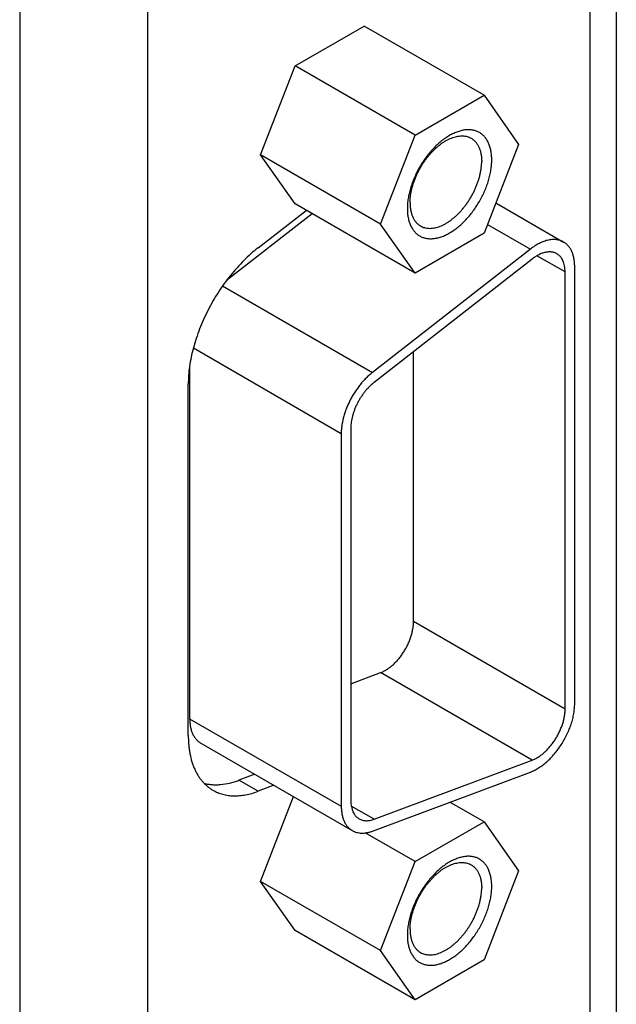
# Model space of a CAD drawing. Header units: inches. Extents: x 0 to 22, y 0 to 17.
# Tile 11 of 39: x 5.2 to 5.9, y 12.5 to 13.6. Entities that reach past the tile are written whole.
import ezdxf

# ---------------------------------------------------------------- set-up
doc = ezdxf.new("R2010")
doc.units = ezdxf.units.IN
doc.header["$LTSCALE"] = 1.21
doc.header["$MEASUREMENT"] = 0
doc.layers.get('0').update_dxf_attribs({"linetype": 'CONTINUOUS'})

msp = doc.modelspace()

# ---------------------------------------------------------------- linework, layer by layer
at = {"color": 7, "linetype": 'CONTINUOUS'}
for p, q in [((5.879, 14.1121), (5.879, 11.5165)), ((5.8497, 14.0713), (5.8497, 11.4757)), ((5.2194, 13.789), (5.2194, 11.1934)), ((5.3608, 13.789), (5.3608, 11.1934)), ((5.5239, 13.5386), (5.6002, 13.5827)), ((5.7328, 13.5062), (5.6002, 13.5827)), ((5.4857, 13.4403), (5.5239, 13.5386)), ((5.6565, 13.4621), (5.5239, 13.5386)), ((5.6565, 13.4621), (5.7328, 13.5062)), ((5.7328, 13.5062), (5.771, 13.4519)), ((5.6183, 13.3637), (5.6565, 13.4621)), ((5.771, 13.4519), (5.7328, 13.3535)), ((5.6183, 13.3637), (5.4857, 13.4403)), ((5.5239, 13.386), (5.4857, 13.4403)), ((5.6565, 13.3094), (5.5239, 13.386)), ((5.7459, 13.3871), (5.8208, 13.3439)), ((5.5426, 13.3751), (5.448, 13.3013)), ((5.4829, 13.3374), (5.5361, 13.3789)), ((5.6565, 13.3094), (5.6183, 13.3637)), ((5.7367, 13.3634), (5.7841, 13.336)), ((5.7328, 13.3535), (5.6565, 13.3094)), ((5.7841, 13.336), (5.6094, 13.1996)), ((5.8224, 13.3108), (5.7913, 13.3287)), ((5.7859, 13.325), (5.6112, 13.1886)), ((5.833, 12.8335), (5.833, 13.3169)), ((5.8224, 12.8274), (5.8224, 13.3108)), ((5.4437, 13.2953), (5.6094, 13.1996)), ((5.4114, 13.2267), (5.5749, 13.1323)), ((5.6548, 12.9242), (5.6548, 13.2227)), ((5.4073, 13.2069), (5.4073, 12.8168)), ((5.4058, 12.7981), (5.4058, 13.1867)), ((5.5749, 13.1323), (5.5749, 12.7201)), ((5.5855, 13.1384), (5.5855, 12.7262)), ((5.8224, 12.8274), (5.6548, 12.9242)), ((5.5855, 12.8554), (5.6183, 12.8677)), ((5.7859, 12.7709), (5.6183, 12.8677)), ((5.4073, 12.8168), (5.5749, 12.7201)), ((5.4196, 12.7898), (5.5871, 12.6931)), ((5.6112, 12.7057), (5.7859, 12.7709)), ((5.4793, 12.7553), (5.4617, 12.7487)), ((5.6094, 12.6925), (5.7841, 12.7578)), ((5.4829, 12.7365), (5.4617, 12.7487)), ((5.5005, 12.7431), (5.4829, 12.7365)), ((5.4857, 12.6368), (5.5221, 12.7306)), ((5.6112, 12.7057), (5.586, 12.7202)), ((5.7328, 12.7028), (5.6951, 12.7245)), ((5.6565, 12.6587), (5.7328, 12.7028)), ((5.7328, 12.7028), (5.771, 12.6485)), ((5.6565, 12.6587), (5.6013, 12.6905)), ((5.6183, 12.5603), (5.6565, 12.6587)), ((5.771, 12.6485), (5.7328, 12.5501)), ((5.6183, 12.5603), (5.4857, 12.6368)), ((5.5239, 12.5825), (5.4857, 12.6368)), ((5.6565, 12.506), (5.5239, 12.5825)), ((5.6565, 12.506), (5.6183, 12.5603)), ((5.7328, 12.5501), (5.6565, 12.506))]:
    msp.add_line(p, q, dxfattribs=at)
for points, knots in [([(5.7413, 13.4347), (5.7413, 13.4365), (5.7412, 13.4398), (5.7405, 13.4447), (5.7394, 13.4492), (5.7379, 13.4533), (5.7362, 13.4564), (5.7347, 13.4586), (5.7335, 13.4601), (5.7322, 13.4615), (5.7307, 13.4628), (5.7292, 13.464), (5.7277, 13.465), (5.726, 13.4658), (5.7243, 13.4666), (5.7224, 13.4671), (5.7206, 13.4676), (5.7186, 13.4679), (5.7159, 13.4681), (5.7124, 13.468), (5.7081, 13.4672), (5.7036, 13.4659), (5.6991, 13.4641), (5.6945, 13.4617), (5.69, 13.4588), (5.6854, 13.4554), (5.681, 13.4515), (5.6767, 13.4473), (5.6726, 13.4426), (5.6686, 13.4376), (5.665, 13.4324), (5.6616, 13.4269), (5.6585, 13.4212), (5.6558, 13.4154), (5.6534, 13.4095), (5.6515, 13.4036), (5.6499, 13.3977), (5.6488, 13.392), (5.6481, 13.3863), (5.648, 13.3826), (5.648, 13.3808)], [0, 0, 0, 0, 0.030987, 0.060365, 0.088144, 0.1144, 0.139288, 0.151298, 0.163063, 0.174624, 0.186029, 0.197327, 0.208571, 0.219816, 0.231114, 0.242519, 0.25408, 0.265845, 0.277856, 0.302745, 0.329002, 0.356783, 0.386163, 0.417151, 0.449697, 0.483701, 0.519024, 0.555494, 0.592911, 0.631055, 0.669692, 0.708579, 0.747465, 0.786102, 0.824246, 0.861661, 0.89813, 0.933452, 0.967455, 1, 1, 1, 1]), ([(5.651, 13.3873), (5.651, 13.3884), (5.651, 13.3907), (5.6514, 13.3943), (5.6519, 13.3979), (5.6526, 13.4016), (5.6536, 13.4053), (5.6547, 13.4091), (5.6561, 13.4128), (5.6576, 13.4166), (5.6593, 13.4203), (5.6612, 13.4239), (5.6632, 13.4275), (5.6654, 13.431), (5.6677, 13.4344), (5.6702, 13.4376), (5.6727, 13.4407), (5.6754, 13.4436), (5.6781, 13.4464), (5.6809, 13.4489), (5.6837, 13.4513), (5.6866, 13.4534), (5.6895, 13.4553), (5.6924, 13.4569), (5.6954, 13.4583), (5.6982, 13.4595), (5.7011, 13.4603), (5.7039, 13.4609), (5.7066, 13.4613), (5.7092, 13.4613), (5.7117, 13.4611), (5.7141, 13.4605), (5.7164, 13.4597), (5.7179, 13.459), (5.7186, 13.4586)], [0, 0, 0, 0, 0.030663, 0.062387, 0.095099, 0.128722, 0.163159, 0.198308, 0.234053, 0.270275, 0.306848, 0.343642, 0.380524, 0.417363, 0.454024, 0.490377, 0.526295, 0.561656, 0.596343, 0.630249, 0.663276, 0.695337, 0.726361, 0.756292, 0.785092, 0.812745, 0.839261, 0.864674, 0.889052, 0.912492, 0.935128, 0.957125, 0.978676, 1, 1, 1, 1]), ([(5.7186, 13.4586), (5.719, 13.4584), (5.7199, 13.4578), (5.7212, 13.4568), (5.7224, 13.4558), (5.7235, 13.4546), (5.7245, 13.4533), (5.7258, 13.4514), (5.7272, 13.4487), (5.7285, 13.4452), (5.7295, 13.4414), (5.73, 13.4373), (5.7302, 13.4345), (5.7302, 13.433)], [0, 0, 0, 0, 0.053911, 0.10808, 0.16276, 0.218191, 0.274596, 0.33218, 0.451506, 0.577392, 0.710579, 0.851434, 1, 1, 1, 1]), ([(5.648, 13.3808), (5.648, 13.3791), (5.6481, 13.3758), (5.6488, 13.3709), (5.6499, 13.3664), (5.6514, 13.3623), (5.6531, 13.3592), (5.6546, 13.357), (5.6558, 13.3554), (5.6571, 13.354), (5.6585, 13.3528), (5.66, 13.3516), (5.6616, 13.3506), (5.6633, 13.3497), (5.665, 13.349), (5.6668, 13.3484), (5.6687, 13.348), (5.6707, 13.3477), (5.6734, 13.3475), (5.6769, 13.3476), (5.6812, 13.3483), (5.6856, 13.3496), (5.6902, 13.3515), (5.6948, 13.3539), (5.6993, 13.3568), (5.7038, 13.3602), (5.7083, 13.364), (5.7126, 13.3683), (5.7167, 13.373), (5.7206, 13.3779), (5.7243, 13.3832), (5.7277, 13.3887), (5.7308, 13.3944), (5.7335, 13.4002), (5.7358, 13.4061), (5.7378, 13.412), (5.7394, 13.4179), (5.7405, 13.4236), (5.7412, 13.4292), (5.7413, 13.4329), (5.7413, 13.4347)], [0, 0, 0, 0, 0.030987, 0.060365, 0.088144, 0.1144, 0.139288, 0.151298, 0.163063, 0.174624, 0.186029, 0.197327, 0.208571, 0.219816, 0.231114, 0.242519, 0.25408, 0.265845, 0.277856, 0.302745, 0.329002, 0.356783, 0.386163, 0.417151, 0.449697, 0.483701, 0.519024, 0.555494, 0.592911, 0.631055, 0.669692, 0.708579, 0.747465, 0.786102, 0.824246, 0.861661, 0.89813, 0.933452, 0.967455, 1, 1, 1, 1]), ([(5.6626, 13.3616), (5.6632, 13.3612), (5.6647, 13.3605), (5.667, 13.3597), (5.6694, 13.3592), (5.6719, 13.359), (5.6745, 13.359), (5.6773, 13.3594), (5.68, 13.3599), (5.6829, 13.3608), (5.6858, 13.3619), (5.6887, 13.3633), (5.6916, 13.365), (5.6945, 13.3669), (5.6974, 13.369), (5.7002, 13.3713), (5.703, 13.3739), (5.7058, 13.3766), (5.7084, 13.3796), (5.7109, 13.3827), (5.7134, 13.3859), (5.7157, 13.3893), (5.7179, 13.3928), (5.7199, 13.3964), (5.7218, 13.4), (5.7235, 13.4037), (5.725, 13.4075), (5.7264, 13.4112), (5.7275, 13.415), (5.7285, 13.4187), (5.7292, 13.4224), (5.7298, 13.426), (5.7301, 13.4295), (5.7302, 13.4319), (5.7302, 13.433)], [0, 0, 0, 0, 0.021324, 0.042875, 0.064872, 0.087508, 0.110948, 0.135326, 0.160739, 0.187255, 0.214908, 0.243708, 0.273639, 0.304663, 0.336724, 0.369751, 0.403657, 0.438344, 0.473705, 0.509623, 0.545976, 0.582637, 0.619476, 0.656358, 0.693152, 0.729725, 0.765947, 0.801692, 0.836841, 0.871278, 0.904901, 0.937613, 0.969337, 1, 1, 1, 1]), ([(5.651, 13.3873), (5.651, 13.3858), (5.6511, 13.383), (5.6516, 13.3789), (5.6526, 13.375), (5.6539, 13.3716), (5.6553, 13.3689), (5.6566, 13.367), (5.6576, 13.3657), (5.6587, 13.3645), (5.6599, 13.3635), (5.6612, 13.3625), (5.6621, 13.3619), (5.6626, 13.3616)], [0, 0, 0, 0, 0.148566, 0.289421, 0.422608, 0.548494, 0.66782, 0.725404, 0.781809, 0.83724, 0.89192, 0.946089, 1, 1, 1, 1]), ([(5.4829, 13.3374), (5.4802, 13.3353), (5.4748, 13.3308), (5.4671, 13.3235), (5.4596, 13.3155), (5.4523, 13.307), (5.4455, 13.298), (5.439, 13.2886), (5.433, 13.2788), (5.4275, 13.2687), (5.4226, 13.2584), (5.4182, 13.2479), (5.4145, 13.2374), (5.4113, 13.2269), (5.4089, 13.2166), (5.4071, 13.2064), (5.406, 13.1965), (5.4058, 13.1899), (5.4058, 13.1867)], [0, 0, 0, 0, 0.059333, 0.120485, 0.183204, 0.247208, 0.312194, 0.377842, 0.443824, 0.509807, 0.575455, 0.640439, 0.704442, 0.76716, 0.828311, 0.887642, 0.94493, 1, 1, 1, 1]), ([(5.8208, 13.3439), (5.8202, 13.3442), (5.819, 13.3448), (5.8171, 13.3456), (5.815, 13.3461), (5.8129, 13.3465), (5.8107, 13.3467), (5.8077, 13.3466), (5.8046, 13.3462), (5.8014, 13.3454), (5.799, 13.3446), (5.7965, 13.3436), (5.794, 13.3424), (5.7915, 13.3411), (5.7881, 13.339), (5.7857, 13.3373), (5.7841, 13.336)], [0, 0, 0, 0, 0.051396, 0.103159, 0.155643, 0.209178, 0.26406, 0.320545, 0.439044, 0.501443, 0.566038, 0.632876, 0.701968, 0.773292, 0.846798, 1, 1, 1, 1]), ([(5.833, 13.3169), (5.833, 13.3184), (5.8329, 13.3214), (5.8323, 13.3257), (5.8313, 13.3298), (5.83, 13.3334), (5.8285, 13.3362), (5.8271, 13.3382), (5.826, 13.3396), (5.8248, 13.3408), (5.8236, 13.342), (5.8222, 13.343), (5.8213, 13.3436), (5.8208, 13.3439)], [0, 0, 0, 0, 0.148566, 0.289421, 0.422608, 0.548494, 0.66782, 0.725403, 0.781809, 0.83724, 0.89192, 0.946089, 1, 1, 1, 1]), ([(5.8133, 13.3309), (5.8129, 13.3311), (5.812, 13.3316), (5.8105, 13.3322), (5.809, 13.3326), (5.8074, 13.3328), (5.8058, 13.333), (5.8041, 13.3329), (5.8024, 13.3328), (5.8006, 13.3325), (5.7988, 13.332), (5.7964, 13.3312), (5.7932, 13.3298), (5.7895, 13.3277), (5.7871, 13.326), (5.7859, 13.325)], [0, 0, 0, 0, 0.051397, 0.103161, 0.155646, 0.209182, 0.264065, 0.320551, 0.378854, 0.439142, 0.501542, 0.566139, 0.702012, 0.846795, 1, 1, 1, 1]), ([(5.8224, 13.3108), (5.8224, 13.3119), (5.8223, 13.3141), (5.8219, 13.3174), (5.8211, 13.3204), (5.8201, 13.3231), (5.819, 13.3252), (5.818, 13.3267), (5.8172, 13.3277), (5.8163, 13.3286), (5.8154, 13.3295), (5.8144, 13.3302), (5.8137, 13.3307), (5.8133, 13.3309)], [0, 0, 0, 0, 0.148566, 0.289421, 0.422608, 0.548494, 0.66782, 0.725403, 0.781809, 0.83724, 0.89192, 0.946089, 1, 1, 1, 1]), ([(5.6094, 13.1996), (5.6082, 13.1987), (5.6058, 13.1967), (5.6023, 13.1934), (5.599, 13.1899), (5.5957, 13.1861), (5.5927, 13.182), (5.5898, 13.1778), (5.5871, 13.1734), (5.5847, 13.1689), (5.5824, 13.1643), (5.5805, 13.1597), (5.5788, 13.155), (5.5774, 13.1503), (5.5763, 13.1456), (5.5755, 13.1411), (5.575, 13.1366), (5.5749, 13.1337), (5.5749, 13.1323)], [0, 0, 0, 0, 0.059332, 0.120485, 0.183204, 0.247208, 0.312194, 0.377842, 0.443825, 0.509807, 0.575455, 0.64044, 0.704442, 0.76716, 0.828311, 0.887641, 0.944931, 1, 1, 1, 1]), ([(5.6112, 13.1886), (5.6103, 13.1879), (5.6085, 13.1864), (5.606, 13.184), (5.6035, 13.1814), (5.6011, 13.1785), (5.5988, 13.1755), (5.5966, 13.1724), (5.5946, 13.1691), (5.5928, 13.1657), (5.5911, 13.1623), (5.5897, 13.1588), (5.5884, 13.1553), (5.5874, 13.1518), (5.5866, 13.1484), (5.586, 13.145), (5.5856, 13.1417), (5.5855, 13.1395), (5.5855, 13.1384)], [0, 0, 0, 0, 0.059332, 0.120485, 0.183204, 0.247208, 0.312194, 0.377842, 0.443825, 0.509807, 0.575455, 0.640439, 0.704442, 0.76716, 0.828311, 0.887641, 0.944931, 1, 1, 1, 1]), ([(5.6183, 12.8677), (5.6195, 12.8681), (5.6218, 12.8692), (5.6252, 12.8711), (5.6285, 12.8734), (5.6318, 12.8761), (5.6351, 12.8792), (5.6381, 12.8826), (5.6411, 12.8863), (5.6438, 12.8902), (5.6462, 12.8943), (5.6484, 12.8985), (5.6504, 12.9029), (5.652, 12.9072), (5.6532, 12.9116), (5.6541, 12.9159), (5.6547, 12.9201), (5.6548, 12.9228), (5.6548, 12.9242)], [0, 0, 0, 0, 0.052042, 0.107177, 0.165258, 0.226024, 0.289129, 0.354159, 0.420648, 0.488093, 0.555968, 0.623734, 0.690858, 0.756821, 0.821133, 0.883347, 0.943073, 1, 1, 1, 1]), ([(5.7841, 12.7578), (5.7856, 12.7584), (5.7887, 12.7598), (5.7932, 12.7623), (5.7978, 12.7655), (5.8022, 12.7691), (5.8065, 12.7733), (5.8106, 12.7778), (5.8146, 12.7827), (5.8182, 12.788), (5.8215, 12.7935), (5.8245, 12.7992), (5.827, 12.805), (5.8292, 12.8108), (5.8309, 12.8167), (5.8321, 12.8224), (5.8328, 12.828), (5.833, 12.8317), (5.833, 12.8335)], [0, 0, 0, 0, 0.052042, 0.107177, 0.165258, 0.226024, 0.289129, 0.354159, 0.420648, 0.488093, 0.555968, 0.623734, 0.690858, 0.756821, 0.821133, 0.883347, 0.943073, 1, 1, 1, 1]), ([(5.7859, 12.7709), (5.787, 12.7714), (5.7894, 12.7724), (5.7928, 12.7743), (5.7961, 12.7767), (5.7994, 12.7794), (5.8026, 12.7825), (5.8057, 12.7859), (5.8086, 12.7895), (5.8113, 12.7934), (5.8138, 12.7975), (5.816, 12.8018), (5.8179, 12.8061), (5.8195, 12.8105), (5.8208, 12.8148), (5.8217, 12.8191), (5.8223, 12.8233), (5.8224, 12.8261), (5.8224, 12.8274)], [0, 0, 0, 0, 0.052042, 0.107177, 0.165258, 0.226024, 0.289129, 0.354159, 0.420648, 0.488093, 0.555968, 0.623734, 0.690858, 0.756821, 0.821133, 0.883347, 0.943073, 1, 1, 1, 1]), ([(5.4073, 12.8168), (5.4073, 12.8153), (5.4075, 12.8123), (5.4081, 12.808), (5.409, 12.8039), (5.4104, 12.8003), (5.4119, 12.7975), (5.4133, 12.7955), (5.4144, 12.7941), (5.4155, 12.7929), (5.4168, 12.7917), (5.4181, 12.7907), (5.4191, 12.7901), (5.4196, 12.7898)], [0, 0, 0, 0, 0.148567, 0.289421, 0.422608, 0.548494, 0.66782, 0.725403, 0.781809, 0.83724, 0.89192, 0.946089, 1, 1, 1, 1]), ([(5.4058, 12.7981), (5.4058, 12.7963), (5.4059, 12.7929), (5.4062, 12.7878), (5.4068, 12.7829), (5.4078, 12.7766), (5.4092, 12.7706), (5.4112, 12.7649), (5.4128, 12.761), (5.4147, 12.7572), (5.4168, 12.7536), (5.419, 12.7503), (5.4215, 12.7473), (5.4241, 12.7445), (5.4269, 12.7419), (5.4299, 12.7396), (5.432, 12.7383), (5.4331, 12.7377)], [0, 0, 0, 0, 0.075237, 0.148571, 0.219972, 0.28944, 0.422598, 0.486432, 0.548518, 0.608961, 0.667891, 0.725462, 0.781856, 0.837275, 0.891943, 0.946101, 1, 1, 1, 1]), ([(5.4233, 12.7453), (5.4247, 12.7449), (5.4277, 12.7443), (5.4322, 12.7438), (5.4368, 12.7437), (5.4433, 12.744), (5.45, 12.7451), (5.4566, 12.7469), (5.46, 12.7481), (5.4617, 12.7487)], [0, 0, 0, 0, 0.113405, 0.229287, 0.348162, 0.47047, 0.726601, 0.861087, 1, 1, 1, 1]), ([(5.4331, 12.7377), (5.434, 12.7372), (5.4357, 12.7363), (5.4383, 12.7351), (5.4411, 12.734), (5.4439, 12.7332), (5.4469, 12.7325), (5.4498, 12.732), (5.4529, 12.7316), (5.4571, 12.7314), (5.4626, 12.7316), (5.4692, 12.7325), (5.4761, 12.7341), (5.4806, 12.7356), (5.4829, 12.7365)], [0, 0, 0, 0, 0.056547, 0.113259, 0.170297, 0.227819, 0.285974, 0.344906, 0.404747, 0.465617, 0.590825, 0.721307, 0.857586, 1, 1, 1, 1]), ([(5.5749, 12.7201), (5.5749, 12.7185), (5.5751, 12.7155), (5.5756, 12.7112), (5.5766, 12.7072), (5.578, 12.7035), (5.5795, 12.7007), (5.5808, 12.6987), (5.5819, 12.6974), (5.5831, 12.6961), (5.5844, 12.695), (5.5857, 12.6939), (5.5867, 12.6933), (5.5871, 12.6931)], [0, 0, 0, 0, 0.148566, 0.289421, 0.422608, 0.548494, 0.66782, 0.725403, 0.781809, 0.83724, 0.89192, 0.946089, 1, 1, 1, 1]), ([(5.5855, 12.7262), (5.5855, 12.725), (5.5856, 12.7228), (5.5861, 12.7196), (5.5868, 12.7166), (5.5878, 12.7138), (5.5889, 12.7118), (5.5899, 12.7103), (5.5908, 12.7093), (5.5916, 12.7083), (5.5926, 12.7075), (5.5936, 12.7067), (5.5943, 12.7063), (5.5946, 12.706)], [0, 0, 0, 0, 0.148566, 0.289421, 0.422608, 0.548494, 0.66782, 0.725403, 0.781809, 0.83724, 0.89192, 0.946089, 1, 1, 1, 1]), ([(5.5946, 12.706), (5.5952, 12.7057), (5.5964, 12.7051), (5.5983, 12.7045), (5.6002, 12.7041), (5.6023, 12.704), (5.6045, 12.704), (5.6067, 12.7043), (5.609, 12.7049), (5.6105, 12.7054), (5.6112, 12.7057)], [0, 0, 0, 0, 0.113223, 0.227749, 0.344808, 0.465495, 0.590733, 0.721241, 0.857558, 1, 1, 1, 1]), ([(5.5871, 12.6931), (5.5879, 12.6926), (5.5895, 12.6919), (5.592, 12.691), (5.5946, 12.6905), (5.5974, 12.6902), (5.6003, 12.6903), (5.6028, 12.6907), (5.6048, 12.6911), (5.6068, 12.6916), (5.6084, 12.6921), (5.6094, 12.6925)], [0, 0, 0, 0, 0.113219, 0.227741, 0.344796, 0.465479, 0.590712, 0.721217, 0.788637, 0.857562, 1, 1, 1, 1]), ([(5.7413, 12.6313), (5.7413, 12.633), (5.7412, 12.6364), (5.7405, 12.6412), (5.7394, 12.6457), (5.7379, 12.6499), (5.7362, 12.653), (5.7347, 12.6552), (5.7335, 12.6567), (5.7322, 12.6581), (5.7307, 12.6594), (5.7292, 12.6605), (5.7277, 12.6616), (5.726, 12.6624), (5.7243, 12.6632), (5.7224, 12.6637), (5.7206, 12.6642), (5.7186, 12.6645), (5.7159, 12.6647), (5.7124, 12.6646), (5.7081, 12.6638), (5.7036, 12.6625), (5.6991, 12.6607), (5.6945, 12.6583), (5.69, 12.6554), (5.6854, 12.652), (5.681, 12.6481), (5.6767, 12.6439), (5.6726, 12.6392), (5.6686, 12.6342), (5.665, 12.629), (5.6616, 12.6235), (5.6585, 12.6178), (5.6558, 12.612), (5.6534, 12.6061), (5.6515, 12.6002), (5.6499, 12.5943), (5.6488, 12.5885), (5.6481, 12.5829), (5.648, 12.5792), (5.648, 12.5774)], [0, 0, 0, 0, 0.030987, 0.060365, 0.088144, 0.1144, 0.139288, 0.151298, 0.163063, 0.174624, 0.186029, 0.197327, 0.208571, 0.219816, 0.231114, 0.242519, 0.25408, 0.265845, 0.277856, 0.302745, 0.329002, 0.356783, 0.386163, 0.417151, 0.449697, 0.483701, 0.519024, 0.555494, 0.592911, 0.631055, 0.669692, 0.708579, 0.747465, 0.786102, 0.824246, 0.861661, 0.89813, 0.933452, 0.967455, 1, 1, 1, 1]), ([(5.651, 12.5839), (5.651, 12.585), (5.651, 12.5873), (5.6514, 12.5909), (5.6519, 12.5945), (5.6526, 12.5982), (5.6536, 12.6019), (5.6547, 12.6056), (5.6561, 12.6094), (5.6576, 12.6131), (5.6593, 12.6169), (5.6612, 12.6205), (5.6632, 12.6241), (5.6654, 12.6276), (5.6677, 12.631), (5.6702, 12.6342), (5.6727, 12.6373), (5.6754, 12.6402), (5.6781, 12.643), (5.6809, 12.6455), (5.6837, 12.6479), (5.6866, 12.65), (5.6895, 12.6519), (5.6924, 12.6535), (5.6954, 12.6549), (5.6982, 12.6561), (5.7011, 12.6569), (5.7039, 12.6575), (5.7066, 12.6578), (5.7092, 12.6579), (5.7117, 12.6576), (5.7141, 12.6571), (5.7164, 12.6563), (5.7179, 12.6556), (5.7186, 12.6552)], [0, 0, 0, 0, 0.030663, 0.062387, 0.095099, 0.128722, 0.163159, 0.198308, 0.234053, 0.270275, 0.306848, 0.343642, 0.380524, 0.417363, 0.454024, 0.490377, 0.526295, 0.561656, 0.596343, 0.630249, 0.663276, 0.695337, 0.726361, 0.756292, 0.785092, 0.812745, 0.839261, 0.864674, 0.889052, 0.912492, 0.935128, 0.957125, 0.978676, 1, 1, 1, 1]), ([(5.7186, 12.6552), (5.719, 12.655), (5.7199, 12.6544), (5.7212, 12.6534), (5.7224, 12.6523), (5.7235, 12.6512), (5.7245, 12.6499), (5.7258, 12.648), (5.7272, 12.6453), (5.7285, 12.6418), (5.7295, 12.638), (5.73, 12.6339), (5.7302, 12.6311), (5.7302, 12.6296)], [0, 0, 0, 0, 0.053911, 0.10808, 0.16276, 0.218191, 0.274596, 0.33218, 0.451506, 0.577392, 0.710579, 0.851434, 1, 1, 1, 1]), ([(5.648, 12.5774), (5.648, 12.5757), (5.6481, 12.5724), (5.6488, 12.5675), (5.6499, 12.563), (5.6514, 12.5589), (5.6531, 12.5558), (5.6546, 12.5536), (5.6558, 12.552), (5.6571, 12.5506), (5.6585, 12.5493), (5.66, 12.5482), (5.6616, 12.5472), (5.6633, 12.5463), (5.665, 12.5456), (5.6668, 12.545), (5.6687, 12.5446), (5.6707, 12.5443), (5.6734, 12.5441), (5.6769, 12.5442), (5.6812, 12.5449), (5.6856, 12.5462), (5.6902, 12.5481), (5.6948, 12.5505), (5.6993, 12.5534), (5.7038, 12.5568), (5.7083, 12.5606), (5.7126, 12.5649), (5.7167, 12.5695), (5.7206, 12.5745), (5.7243, 12.5798), (5.7277, 12.5853), (5.7308, 12.591), (5.7335, 12.5968), (5.7358, 12.6027), (5.7378, 12.6086), (5.7394, 12.6144), (5.7405, 12.6202), (5.7412, 12.6258), (5.7413, 12.6295), (5.7413, 12.6313)], [0, 0, 0, 0, 0.030987, 0.060365, 0.088144, 0.1144, 0.139288, 0.151298, 0.163063, 0.174624, 0.186029, 0.197327, 0.208571, 0.219816, 0.231114, 0.242519, 0.25408, 0.265845, 0.277856, 0.302745, 0.329002, 0.356783, 0.386163, 0.417151, 0.449697, 0.483701, 0.519024, 0.555494, 0.592911, 0.631055, 0.669692, 0.708579, 0.747465, 0.786102, 0.824246, 0.861661, 0.89813, 0.933452, 0.967455, 1, 1, 1, 1]), ([(5.6626, 12.5582), (5.6632, 12.5578), (5.6647, 12.5571), (5.667, 12.5563), (5.6694, 12.5558), (5.6719, 12.5556), (5.6745, 12.5556), (5.6773, 12.5559), (5.68, 12.5565), (5.6829, 12.5574), (5.6858, 12.5585), (5.6887, 12.5599), (5.6916, 12.5616), (5.6945, 12.5635), (5.6974, 12.5656), (5.7002, 12.5679), (5.703, 12.5705), (5.7058, 12.5732), (5.7084, 12.5762), (5.7109, 12.5793), (5.7134, 12.5825), (5.7157, 12.5859), (5.7179, 12.5894), (5.7199, 12.593), (5.7218, 12.5966), (5.7235, 12.6003), (5.725, 12.6041), (5.7264, 12.6078), (5.7275, 12.6116), (5.7285, 12.6153), (5.7292, 12.619), (5.7298, 12.6226), (5.7301, 12.6261), (5.7302, 12.6285), (5.7302, 12.6296)], [0, 0, 0, 0, 0.021324, 0.042875, 0.064872, 0.087508, 0.110948, 0.135326, 0.160739, 0.187255, 0.214908, 0.243708, 0.273639, 0.304663, 0.336724, 0.369751, 0.403657, 0.438344, 0.473705, 0.509623, 0.545976, 0.582637, 0.619476, 0.656358, 0.693152, 0.729725, 0.765947, 0.801692, 0.836841, 0.871278, 0.904901, 0.937613, 0.969337, 1, 1, 1, 1]), ([(5.651, 12.5839), (5.651, 12.5824), (5.6511, 12.5796), (5.6516, 12.5755), (5.6526, 12.5716), (5.6539, 12.5681), (5.6553, 12.5655), (5.6566, 12.5636), (5.6576, 12.5623), (5.6587, 12.5611), (5.6599, 12.56), (5.6612, 12.5591), (5.6621, 12.5585), (5.6626, 12.5582)], [0, 0, 0, 0, 0.148566, 0.289421, 0.422608, 0.548494, 0.66782, 0.725404, 0.781809, 0.83724, 0.89192, 0.946089, 1, 1, 1, 1])]:
    msp.add_open_spline(points, degree=3, knots=knots, dxfattribs=at)

doc.saveas('drawing.dxf')
